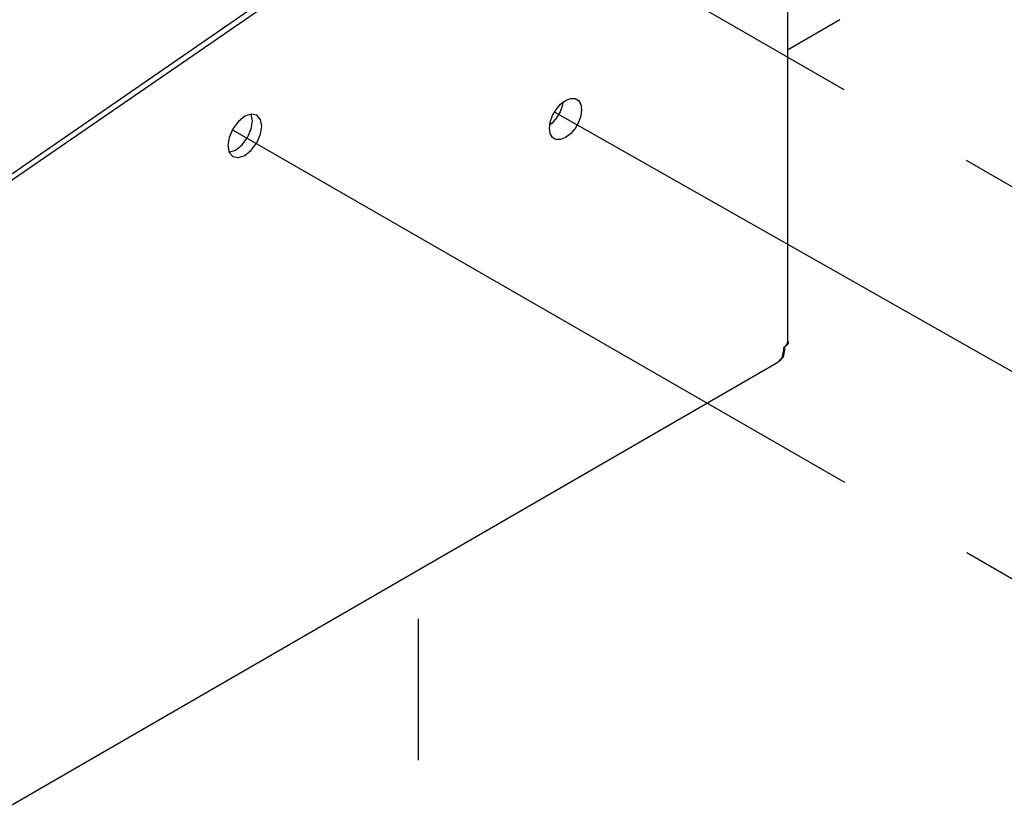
# Model space of a CAD drawing. Header units: inches. Extents: x 0 to 34, y 0 to 22.
# Tile 47 of 67: x 7.2 to 8.1, y 8.7 to 9.5. Entities that reach past the tile are written whole.
import ezdxf

# ---------------------------------------------------------------- set-up
doc = ezdxf.new("R2010")
doc.units = ezdxf.units.IN
doc.header["$LTSCALE"] = 1.87
doc.header["$MEASUREMENT"] = 0
doc.linetypes.add('CENTER', pattern=[0.6, 0.375, -0.075, 0.075, -0.075])
doc.layers.get('0').update_dxf_attribs({"linetype": 'CONTINUOUS'})
doc.layers.add('DEFAULT_1', color=7, linetype='CENTER')
doc.layers.add('DETAIL', color=7, linetype='CONTINUOUS')

msp = doc.modelspace()

# ---------------------------------------------------------------- linework, layer by layer
at = {"color": 2, "linetype": 'CONTINUOUS'}
for p, q in [((7.92213, 9.87775), (7.92213, 9.14948)), ((7.47564, 9.53975), (7.02947, 9.23265)), ((7.02947, 9.22647), (7.47564, 9.53356)), ((7.97434, 9.4697), (7.92213, 9.43956)), ((7.38317, 9.37376), (7.37675, 9.36857)), ((7.3896, 9.37599), (7.38317, 9.37376)), ((7.39079, 9.36936), (7.38951, 9.37604)), ((7.39504, 9.37493), (7.3896, 9.37599)), ((7.39868, 9.37074), (7.39504, 9.37493)), ((7.39996, 9.36406), (7.39868, 9.37074)), ((7.3713, 9.36122), (7.36766, 9.35283)), ((7.37675, 9.36857), (7.3713, 9.36122)), ((7.38587, 9.35281), (7.38951, 9.3612)), ((7.38951, 9.3612), (7.39079, 9.36936)), ((7.39868, 9.35591), (7.39996, 9.36406)), ((7.36766, 9.35283), (7.36638, 9.34468)), ((7.38042, 9.34547), (7.38587, 9.35281)), ((7.39504, 9.34752), (7.39868, 9.35591)), ((7.36638, 9.34468), (7.36766, 9.338)), ((7.374, 9.34028), (7.38042, 9.34547)), ((7.3896, 9.34017), (7.39504, 9.34752)), ((7.36765, 9.33807), (7.374, 9.34028)), ((7.36766, 9.338), (7.3713, 9.33381)), ((7.3713, 9.33381), (7.37675, 9.33275)), ((7.37675, 9.33275), (7.38317, 9.33499)), ((7.38317, 9.33499), (7.3896, 9.34017)), ((7.92139, 9.14692), (7.9181, 9.14387)), ((7.92247, 9.14755), (7.91918, 9.14449)), ((7.92211, 9.1495), (7.92139, 9.14692)), ((7.92319, 9.15013), (7.92247, 9.14755)), ((7.9181, 9.14143), (7.9167, 9.13412)), ((7.91918, 9.14206), (7.91778, 9.13474)), ((7.9181, 9.14387), (7.9181, 9.14143)), ((7.91918, 9.14449), (7.91918, 9.14206)), ((5.63285, 7.81319), (7.91273, 9.12955)), ((7.9167, 9.13412), (7.91273, 9.12955)), ((7.91778, 9.13474), (7.91381, 9.13017))]:
    msp.add_line(p, q, dxfattribs=at)
at = {"layer": 'DEFAULT_1', "color": 2, "linetype": 'CENTER'}
for p, q in [((7.37089, 9.75105), (8.65558, 9.00897)), ((7.69116, 9.37782), (8.59322, 8.86653)), ((7.37089, 9.36028), (8.50904, 8.70542)), ((7.55556, 7.893), (7.55556, 8.92333))]:
    msp.add_line(p, q, dxfattribs=at)
at = {"layer": 'DETAIL', "color": 2, "linetype": 'CONTINUOUS'}
for p, q in [((7.70175, 9.38949), (7.70669, 9.39144)), ((7.70669, 9.39144), (7.71114, 9.39139)), ((7.71114, 9.39139), (7.71304, 9.3906)), ((7.71304, 9.3906), (7.71467, 9.38935)), ((7.68883, 9.37443), (7.69237, 9.38055)), ((7.69237, 9.38055), (7.69682, 9.38574)), ((7.69858, 9.38472), (7.69632, 9.37827)), ((7.69682, 9.38574), (7.70175, 9.38949)), ((7.69892, 9.38733), (7.69858, 9.38472)), ((7.71467, 9.38935), (7.71694, 9.38552)), ((7.71694, 9.38552), (7.71772, 9.38027)), ((7.71772, 9.38027), (7.71694, 9.37412)), ((7.68657, 9.36798), (7.68883, 9.37443)), ((7.69278, 9.37215), (7.68833, 9.36696)), ((7.69632, 9.37827), (7.69278, 9.37215)), ((7.71694, 9.37412), (7.71467, 9.36767)), ((7.68578, 9.36183), (7.68657, 9.36798)), ((7.68657, 9.35659), (7.68578, 9.36183)), ((7.68833, 9.36696), (7.68623, 9.36537)), ((7.71114, 9.36156), (7.70669, 9.35637)), ((7.71467, 9.36767), (7.71114, 9.36156)), ((7.68883, 9.35276), (7.68657, 9.35659)), ((7.69046, 9.3515), (7.68883, 9.35276)), ((7.69237, 9.35072), (7.69046, 9.3515)), ((7.69682, 9.35067), (7.69237, 9.35072)), ((7.70175, 9.35262), (7.69682, 9.35067)), ((7.70669, 9.35637), (7.70175, 9.35262))]:
    msp.add_line(p, q, dxfattribs=at)

doc.saveas('drawing.dxf')
